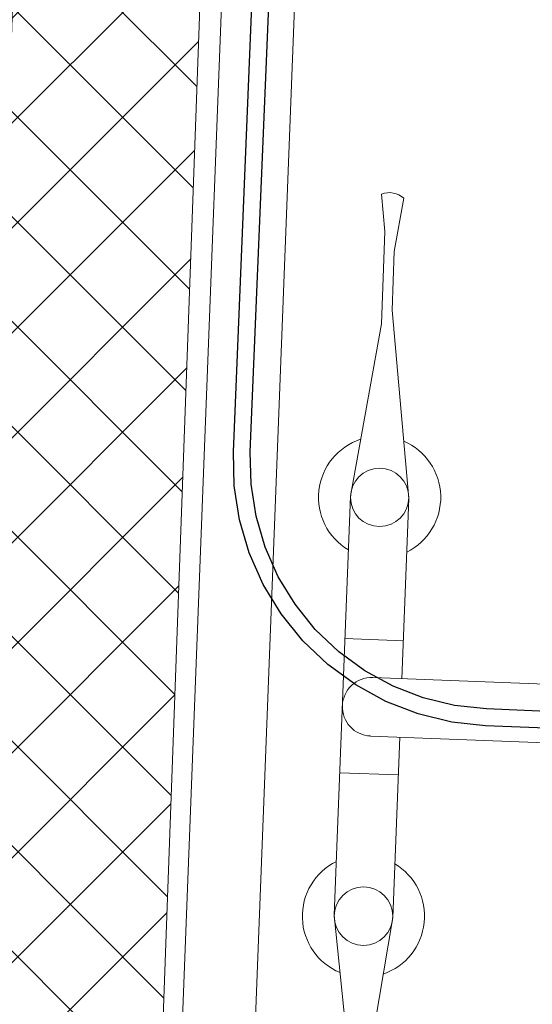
# Model space of a CAD drawing. Header units: millimetres. Extents: x 297264 to 416219, y -77299 to -23696.
# Tile 99 of 256: x 322475 to 322651, y -26464 to -26127. Entities that reach past the tile are written whole.
import ezdxf

# ---------------------------------------------------------------- set-up
doc = ezdxf.new("R2010")
doc.units = ezdxf.units.MM
doc.header["$LTSCALE"] = 2.5
for name, color, linetype, lineweight in [('CKD Equipments', 252, 'Continuous', 0), ('ELEVATION 1', 143, 'Continuous', 18), ('FURNITURES', 30, 'Continuous', 15), ('HATCH LIGHT', 250, 'Continuous', 0), ('K Equipment', 30, 'Continuous', 9), ('WALL', 132, 'Continuous', 25)]:
    doc.layers.add(name, color=color, linetype=linetype, lineweight=lineweight)
doc.layers.add('Edges', color=7, linetype='Continuous')

# ---------------------------------------------------------------- blocks, each defined once
blk = doc.blocks.new('awreg')
at = {"layer": 'K Equipment'}
for p, q in [((60804.5, 14506.41, -7.42), (60745.06, 14498.12, -7.42)), ((60804.5, 14506.41, -7.42), (60947.98, 14506.41, -7.42)), ((60853.28, 14486.4, -7.42), (60853.27, 14506.41, -7.42)), ((60899.2, 14486.4, -7.42), (60899.2, 14506.4, -7.42)), ((60947.98, 14506.41, -7.42), (61007.42, 14498.14, -7.42)), ((60713.49, 14498.12, -7.42), (60700.74, 14499.75, -7.42)), ((60713.49, 14498.12, -7.42), (60745.06, 14498.12, -7.42)), ((60866.24, 14496.41, -7.42), (60866.22, 14311.87, -7.42)), ((60886.24, 14496.4, -7.42), (60886.22, 14311.87, -7.42)), ((60720.25, 14494.67, -7.42), (60701.87, 14492.1, -7.42)), ((60720.25, 14494.67, -7.42), (60740.26, 14494.66, -7.42)), ((60804.51, 14486.4, -7.42), (60740.26, 14494.66, -7.42)), ((60947.98, 14486.41, -7.42), (61012.25, 14494.67, -7.42)), ((60804.51, 14486.4, -7.42), (60866.23, 14486.4, -7.42)), ((60886.25, 14486.4, -7.42), (60947.98, 14486.41, -7.42))]:
    blk.add_line(p, q, dxfattribs=at)
for centre in [(60804.49, 14496.42, -7.42), (60947.95, 14496.42, -7.42), (60947.96, 14496.42, -7.42)]:
    blk.add_circle(centre, 10, dxfattribs=at)
for centre, radius, start, end in [((60804.49, 14496.42, -7.42), 20.92, 28.5539, 159.6794), ((60947.96, 14496.43, -7.42), 20.92, 20.3274, 151.4528), ((60876.22, 14496.42, -7.42), 10, 0.0044, 180.0034), ((60707.62, 14496.89, -7.42), 7.49, 157.3857, 219.5836), ((60804.49, 14496.42, -7.42), 20.92, 200.9658, 331.4528), ((60947.96, 14496.43, -7.42), 20.92, 208.5539, 339.0409)]:
    blk.add_arc(centre, radius, start, end, dxfattribs=at)
blk = doc.blocks.new('boilerplan')
at = {"layer": 'Edges'}
for p, q in [((277.1, 346.95), (288.68, 349.26)), ((288.68, 349.26), (300.27, 350.02)), ((300.27, 350.02), (693.57, 350.02)), ((265.92, 343.16), (277.1, 346.95)), ((289.44, 343.52), (300.46, 344.24)), ((300.46, 344.24), (693.38, 344.24)), ((255.32, 337.93), (265.92, 343.16)), ((268.13, 337.81), (278.6, 341.37)), ((278.6, 341.37), (289.44, 343.52)), ((245.5, 331.37), (255.32, 337.93)), ((258.21, 332.92), (268.13, 337.81)), ((236.62, 323.58), (245.5, 331.37)), ((249.02, 326.78), (258.21, 332.92)), ((228.84, 314.7), (236.62, 323.58)), ((240.71, 319.49), (249.02, 326.78)), ((233.42, 311.18), (240.71, 319.49)), ((222.27, 304.88), (228.84, 314.7)), ((227.28, 301.99), (233.42, 311.18)), ((217.05, 294.29), (222.27, 304.88)), ((222.39, 292.08), (227.28, 301.99)), ((213.25, 283.11), (217.05, 294.29)), ((218.84, 281.61), (222.39, 292.08)), ((210.95, 271.52), (213.25, 283.11)), ((216.68, 270.77), (218.84, 281.61)), ((210.19, 259.94), (210.95, 271.52)), ((215.96, 259.75), (216.68, 270.77)), ((210.19, 145.03), (210.19, 259.94)), ((215.96, 145.22), (215.96, 259.75))]:
    blk.add_line(p, q, dxfattribs=at)
blk = doc.blocks.new('G$C6845078B')
blk.add_blockref('boilerplan', (-210.19, -41.12))

msp = doc.modelspace()

# ---------------------------------------------------------------- hatches: boundary and pattern name
at = {"layer": 'HATCH LIGHT', "true_color": 0x636466}
h = msp.add_hatch(dxfattribs=at)
h.set_pattern_fill('ANSI32', color=251, scale=6)
h.set_pattern_definition([(45, (257511.52, -46725.026), (-40.411153, 40.411153), []), (45, (257538.46, -46725.026), (-40.411153, 40.411153), [])])
h.paths.add_polyline_path([(334654.36, -32589.97), (334460.42, -32638.82), (334641.96, -33359.69), (322089.31, -33359.58, -0.000263), (322074.78, -33559.58), (334898.57, -33559.7)])
h.paths.add_polyline_path([(322503.25, -25157.06), (322303.17, -25157.06, -0.011972), (321821.95, -34256.03), (322022.54, -34256.03, 0.01196)])
h.paths.add_polyline_path([(322486.88, -25697.6), (332165.82, -26046.56, 0.003501), (332659.89, -26800.64), (332827.52, -26691.53), (332277.41, -25850.46), (322493.11, -25497.7, -0.000262)])
h = msp.add_hatch(dxfattribs=at)
h.set_pattern_fill('ANSI37', color=251, scale=8)
h.set_pattern_definition([(45, (257511.52, -46725.026), (-17.960512, 17.960512), []), (135, (257511.52, -46725.026), (-17.960512, -17.960512), [])])
edge = h.paths.add_edge_path()
edge.add_line((325280.42, -25798.32), (322486.88, -25697.6))
edge.add_arc((132089.52, -19659.44), 190493.08, 356.5735369, 358.1835586, ccw=False)
edge.add_line((322242.06, -31044.72), (325091.28, -31044.74))
edge.add_line((325091.28, -31044.74), (325217.78, -27535.69))
edge.add_line((325217.78, -27535.69), (325117.85, -27532.09))
edge.add_line((325117.85, -27532.09), (325088.59, -28343.52))
edge.add_line((325088.59, -28343.52), (325088.6, -28343.52))
edge.add_line((325088.6, -28343.52), (325023.75, -30142.35))
edge.add_line((325023.75, -30142.35), (324994.82, -30944.74))
edge.add_line((324994.82, -30944.74), (322363.11, -30944.72))
edge.add_line((322363.11, -30944.72), (322489.13, -27449.28))
edge.add_line((322489.13, -27449.28), (323488.48, -27485.31))
edge.add_line((323488.48, -27485.31), (323529.88, -27486.81))
edge.add_line((323529.88, -27486.81), (323533.48, -27386.87))
edge.add_line((323533.48, -27386.87), (322492.74, -27349.35))
edge.add_line((322492.74, -27349.35), (322548.64, -25799.9))
edge.add_line((322548.64, -25799.9), (324047.67, -25853.94))
edge.add_line((324047.67, -25853.94), (324036.86, -26153.75))
edge.add_line((324036.86, -26153.75), (324013.46, -26801.7))
edge.add_line((324013.46, -26801.7), (324010.81, -26874.86))
edge.add_line((324010.81, -26874.86), (324110.75, -26878.47))
edge.add_line((324110.75, -26878.47), (324147.55, -25857.54))
edge.add_line((324147.55, -25857.54), (325176.88, -25894.65))
edge.add_line((325176.88, -25894.65), (325150.27, -26632.68))
edge.add_line((325150.27, -26632.68), (325250.21, -26636.28))
edge.add_line((325250.21, -26636.28), (325280.42, -25798.32))

# ---------------------------------------------------------------- linework, layer by layer
at = {"layer": 'CKD Equipments'}
msp.add_lwpolyline([(322556.39, -25813.9), (322498.55, -27312.79), (323198.03, -27339.78), (323255.87, -25840.89), (322556.39, -25813.9), (322581.37, -25814.87), (322523.53, -27313.75)], dxfattribs=at)
at = {"layer": 'ELEVATION 1'}
msp.add_line((322492.74, -27349.35), (322548.64, -25799.9), dxfattribs=at)
at = {"layer": 'WALL'}
msp.add_arc((132089.52, -19659.44), 190493.08, 355.6053841, 358.3462139, dxfattribs=at)

# ---------------------------------------------------------------- block references
at = {"layer": 'CKD Equipments', "ltscale": 10, "rotation": 87.62417962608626}
msp.add_blockref('G$C6845078B', (322853.45, -26377.51, 7.42), dxfattribs=at)
at = {"layer": 'FURNITURES', "xscale": -1, "rotation": 87.79023278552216}
msp.add_blockref('awreg', (339428.76, 33910.03, 7.42), dxfattribs=at)

doc.saveas('drawing.dxf')
